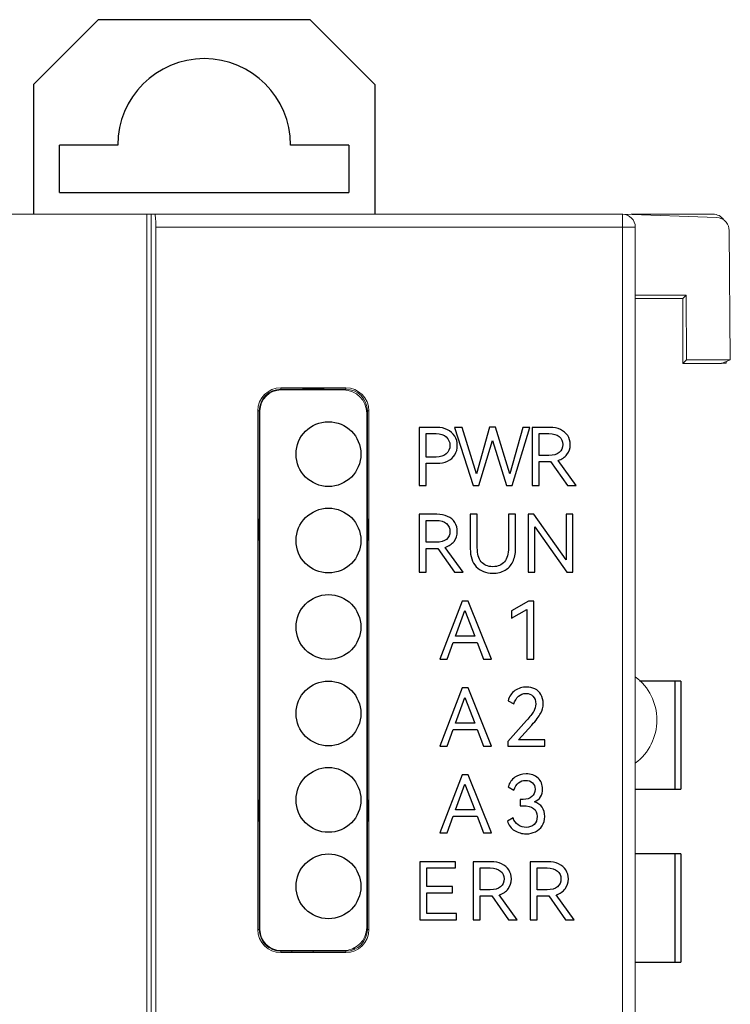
# Model space of a CAD drawing. Header units: millimetres. Extents: x 0 to 427, y 0 to 299.
# Tile 12 of 16: x 155 to 172, y 232 to 255. Entities that reach past the tile are written whole.
import ezdxf

# ---------------------------------------------------------------- set-up
doc = ezdxf.new("R2010")
doc.units = ezdxf.units.MM
doc.header["$LTSCALE"] = 23.1
doc.header["$MEASUREMENT"] = 0
doc.layers.get('0').update_dxf_attribs({"lineweight": 18})
for name, color, linetype in [('02___PRT_ALL_AXES', 7, 'Continuous'), ('1_14_2', 7, 'Continuous'), ('1_15_1_1_1', 7, 'Continuous'), ('1_16_1_2', 7, 'Continuous'), ('1_44_1_2', 7, 'Continuous'), ('1_4_1_1_1', 7, 'Continuous'), ('layer 1', 7, 'Continuous')]:
    doc.layers.add(name, color=color, linetype=linetype)

msp = doc.modelspace()

# ---------------------------------------------------------------- linework, layer by layer
at = {"color": 7, "linetype": 'Continuous'}
for p, q in [((135.181, 250.196), (169.266, 250.196)), ((158.266, 250.196), (158.266, 150.196)), ((158.366, 250.196), (158.366, 150.196)), ((169.266, 150.196), (169.266, 250.196)), ((171.447, 250.12), (169.281, 250.196)), ((171.366, 250.196), (169.467, 250.196)), ((158.471, 249.896), (158.471, 150.496)), ((169.566, 249.896), (158.471, 249.896)), ((169.566, 249.896), (169.566, 150.496)), ((171.764, 246.828), (171.738, 249.82)), ((169.566, 248.323), (170.743, 248.323)), ((170.743, 248.323), (170.666, 248.246)), ((170.743, 248.323), (170.748, 246.828)), ((170.666, 248.246), (169.566, 248.246)), ((170.666, 248.246), (170.666, 246.746)), ((170.666, 246.746), (170.748, 246.828)), ((171.56, 246.746), (170.666, 246.746)), ((170.748, 246.828), (171.764, 246.828)), ((171.764, 246.828), (171.56, 246.746)), ((171.56, 246.747), (171.666, 246.747)), ((171.666, 246.747), (171.666, 246.789)), ((161.366, 246.18), (161.366, 246.146)), ((161.366, 246.18), (162.866, 246.18)), ((161.366, 246.146), (161.866, 246.146)), ((161.366, 246.131), (162.816, 246.131)), ((161.866, 246.131), (161.866, 246.159)), ((161.866, 246.159), (162.366, 246.159)), ((162.366, 246.159), (162.366, 246.131)), ((162.366, 246.146), (162.866, 246.146)), ((162.866, 246.18), (162.866, 246.146)), ((160.832, 233.646), (160.832, 245.646)), ((160.832, 245.646), (160.866, 245.646)), ((160.866, 243.146), (160.866, 245.646)), ((160.881, 233.646), (160.881, 245.646)), ((163.351, 233.696), (163.351, 245.596)), ((163.366, 245.646), (163.366, 243.146)), ((163.4, 245.646), (163.366, 245.646)), ((163.4, 245.646), (163.4, 233.646)), ((163.366, 244.624), (163.351, 244.624)), ((163.366, 244.606), (163.351, 244.606)), ((163.351, 243.587), (163.366, 243.587)), ((163.351, 243.568), (163.366, 243.568)), ((160.852, 242.646), (160.852, 243.146)), ((160.852, 243.146), (160.881, 243.146)), ((163.351, 243.146), (163.38, 243.146)), ((163.38, 243.146), (163.38, 242.646)), ((160.881, 242.646), (160.852, 242.646)), ((160.866, 236.646), (160.866, 242.646)), ((163.38, 242.646), (163.351, 242.646)), ((163.366, 242.646), (163.366, 236.646)), ((160.852, 236.146), (160.852, 236.646)), ((160.852, 236.646), (160.881, 236.646)), ((163.351, 236.646), (163.38, 236.646)), ((163.38, 236.646), (163.38, 236.146)), ((160.881, 236.146), (160.852, 236.146)), ((160.866, 233.646), (160.866, 236.146)), ((163.38, 236.146), (163.351, 236.146)), ((163.366, 236.146), (163.366, 233.646)), ((160.832, 233.646), (160.866, 233.646)), ((163.366, 233.646), (163.4, 233.646)), ((162.816, 233.161), (161.366, 233.161)), ((161.366, 233.112), (161.366, 233.146)), ((161.616, 233.146), (161.366, 233.146)), ((162.866, 233.112), (161.366, 233.112)), ((161.616, 233.133), (161.616, 233.161)), ((161.616, 233.133), (162.116, 233.133)), ((162.116, 233.161), (162.116, 233.133)), ((162.866, 233.146), (162.116, 233.146)), ((162.866, 233.146), (162.866, 233.112))]:
    msp.add_line(p, q, dxfattribs=at)
for centre, radius, start, end in [((169.266, 249.896), 0.3, 0, 90), ((171.366, 249.896), 0.3, 35.4122, 90), ((161.366, 245.646), 0.534, 90, 180), ((161.366, 245.646), 0.5, 90, 180), ((161.366, 245.646), 0.485, 90, 180), ((162.816, 245.596), 0.535, 0, 90), ((162.866, 245.646), 0.534, 0, 90), ((162.866, 245.646), 0.5, 0, 90), ((168.816, 238.496), 1.25, 306.8699, 53.1301), ((161.366, 233.646), 0.534, 180, 270), ((161.366, 233.646), 0.5, 180, 270), ((161.366, 233.646), 0.485, 180, 270), ((162.816, 233.696), 0.535, 270, 0), ((162.866, 233.646), 0.534, 270, 0), ((162.866, 233.646), 0.5, 270, 0)]:
    msp.add_arc(centre, radius, start, end, dxfattribs=at)
msp.add_ellipse((158.445, 249.896), major_axis=(0, 0.3), ratio=0.087489, start_param=-1.570796, end_param=0, dxfattribs=at)
msp.add_open_spline([(171.738, 249.82), (171.738, 249.888), (171.684, 250.042), (171.529, 250.117), (171.447, 250.12)], degree=3, knots=[0, 0, 0, 0, 0.449588, 1, 1, 1, 1], dxfattribs=at)
at = {"layer": '02___PRT_ALL_AXES', "color": 7, "linetype": 'Continuous'}
for centre in [(162.466, 244.646), (162.466, 242.646), (162.466, 240.646), (162.466, 238.646), (162.466, 236.646), (162.466, 234.646)]:
    msp.add_circle(centre, 0.75, dxfattribs=at)
at = {"layer": '1_14_2', "color": 7, "linetype": 'Continuous'}
for p, q in [((170.621, 239.396), (169.664, 239.396)), ((170.485, 236.896), (170.485, 239.396)), ((170.621, 239.396), (170.621, 236.896)), ((169.566, 236.896), (170.621, 236.896))]:
    msp.add_line(p, q, dxfattribs=at)
at = {"layer": '1_15_1_1_1', "color": 7, "linetype": 'Continuous'}
for p, q in [((163.351, 241.146), (163.366, 241.146)), ((163.066, 233.19), (163.066, 233.224))]:
    msp.add_line(p, q, dxfattribs=at)
at = {"layer": '1_16_1_2', "color": 7, "linetype": 'Continuous'}
for p, q in [((155.641, 253.196), (157.141, 254.696)), ((162.041, 254.696), (157.141, 254.696)), ((162.041, 254.696), (163.541, 253.196)), ((155.641, 253.196), (155.641, 250.196)), ((163.541, 253.196), (163.541, 250.196)), ((156.241, 250.696), (156.241, 251.796)), ((157.591, 251.796), (156.241, 251.796)), ((162.941, 251.796), (161.591, 251.796)), ((162.941, 251.796), (162.941, 250.696)), ((156.241, 250.696), (162.941, 250.696))]:
    msp.add_line(p, q, dxfattribs=at)
msp.add_arc((159.591, 251.796), 2, 0, 180, dxfattribs=at)
at = {"layer": '1_44_1_2', "color": 7, "linetype": 'Continuous'}
for p, q in [((170.621, 235.396), (169.566, 235.396)), ((170.485, 232.896), (170.485, 235.396)), ((170.621, 235.396), (170.621, 232.896)), ((169.566, 232.896), (170.621, 232.896))]:
    msp.add_line(p, q, dxfattribs=at)
at = {"layer": '1_4_1_1_1', "color": 7, "linetype": 'Continuous'}
for p, q in [((161.166, 233.19), (161.166, 233.206)), ((161.466, 233.161), (161.466, 233.146))]:
    msp.add_line(p, q, dxfattribs=at)
at = {"layer": 'layer 1'}
for points, knots in [([(164.977, 245.264), (165.067, 245.264), (165.148, 245.246), (165.22, 245.211), (165.22, 245.211), (165.291, 245.175), (165.347, 245.126), (165.388, 245.063), (165.388, 245.063), (165.428, 245), (165.448, 244.928), (165.448, 244.848), (165.448, 244.848), (165.448, 244.767), (165.428, 244.695), (165.389, 244.632), (165.389, 244.632), (165.349, 244.569), (165.293, 244.52), (165.222, 244.485), (165.222, 244.485), (165.15, 244.45), (165.069, 244.433), (164.977, 244.433), (164.977, 244.433), (164.977, 244.433), (164.727, 244.433), (164.727, 244.433), (164.727, 244.433), (164.727, 244.433), (164.727, 243.921), (164.727, 243.921), (164.727, 243.921), (164.727, 243.921), (164.564, 243.921), (164.564, 243.921), (164.564, 243.921), (164.564, 243.921), (164.564, 245.264), (164.564, 245.264), (164.564, 245.264), (164.564, 245.264), (164.977, 245.264), (164.977, 245.264)], [0, 0, 0, 0, 0.090909, 0.090909, 0.090909, 0.090909, 0.181818, 0.181818, 0.181818, 0.181818, 0.272727, 0.272727, 0.272727, 0.272727, 0.363636, 0.363636, 0.363636, 0.363636, 0.454545, 0.454545, 0.454545, 0.454545, 0.545455, 0.545455, 0.545455, 0.545455, 0.636364, 0.636364, 0.636364, 0.636364, 0.727273, 0.727273, 0.727273, 0.727273, 0.818182, 0.818182, 0.818182, 0.818182, 0.909091, 0.909091, 0.909091, 0.909091, 1, 1, 1, 1]), ([(164.957, 244.576), (165.059, 244.576), (165.138, 244.602), (165.193, 244.652), (165.193, 244.652), (165.248, 244.703), (165.276, 244.768), (165.276, 244.848), (165.276, 244.848), (165.276, 244.927), (165.248, 244.993), (165.193, 245.044), (165.193, 245.044), (165.138, 245.095), (165.059, 245.121), (164.957, 245.121), (164.957, 245.121), (164.957, 245.121), (164.727, 245.121), (164.727, 245.121), (164.727, 245.121), (164.727, 245.121), (164.727, 244.576), (164.727, 244.576), (164.727, 244.576), (164.727, 244.576), (164.957, 244.576), (164.957, 244.576)], [0, 0, 0, 0, 0.142857, 0.142857, 0.142857, 0.142857, 0.285714, 0.285714, 0.285714, 0.285714, 0.428571, 0.428571, 0.428571, 0.428571, 0.571429, 0.571429, 0.571429, 0.571429, 0.714286, 0.714286, 0.714286, 0.714286, 0.857143, 0.857143, 0.857143, 0.857143, 1, 1, 1, 1]), ([(166.333, 245.266), (166.333, 245.266), (166.663, 244.191), (166.663, 244.191), (166.663, 244.191), (166.663, 244.191), (166.967, 245.264), (166.967, 245.264), (166.967, 245.264), (166.967, 245.264), (167.125, 245.264), (167.125, 245.264), (167.125, 245.264), (167.125, 245.264), (166.72, 243.921), (166.72, 243.921), (166.72, 243.921), (166.72, 243.921), (166.589, 243.921), (166.589, 243.921), (166.589, 243.921), (166.589, 243.921), (166.259, 244.961), (166.259, 244.961), (166.259, 244.961), (166.259, 244.961), (165.944, 243.921), (165.944, 243.921), (165.944, 243.921), (165.944, 243.921), (165.815, 243.921), (165.815, 243.921), (165.815, 243.921), (165.815, 243.921), (165.386, 245.264), (165.386, 245.264), (165.386, 245.264), (165.386, 245.264), (165.558, 245.264), (165.558, 245.264), (165.558, 245.264), (165.558, 245.264), (165.889, 244.191), (165.889, 244.191), (165.889, 244.191), (165.889, 244.191), (166.195, 245.266), (166.195, 245.266), (166.195, 245.266), (166.195, 245.266), (166.333, 245.266), (166.333, 245.266)], [0, 0, 0, 0, 0.076923, 0.076923, 0.076923, 0.076923, 0.153846, 0.153846, 0.153846, 0.153846, 0.230769, 0.230769, 0.230769, 0.230769, 0.307692, 0.307692, 0.307692, 0.307692, 0.384615, 0.384615, 0.384615, 0.384615, 0.461538, 0.461538, 0.461538, 0.461538, 0.538462, 0.538462, 0.538462, 0.538462, 0.615385, 0.615385, 0.615385, 0.615385, 0.692308, 0.692308, 0.692308, 0.692308, 0.769231, 0.769231, 0.769231, 0.769231, 0.846154, 0.846154, 0.846154, 0.846154, 0.923077, 0.923077, 0.923077, 0.923077, 1, 1, 1, 1]), ([(168.194, 243.921), (168.194, 243.921), (167.994, 243.921), (167.994, 243.921), (167.994, 243.921), (167.994, 243.921), (167.606, 244.472), (167.606, 244.472), (167.606, 244.472), (167.606, 244.472), (167.589, 244.472), (167.589, 244.472), (167.589, 244.472), (167.589, 244.472), (167.34, 244.472), (167.34, 244.472), (167.34, 244.472), (167.34, 244.472), (167.34, 243.921), (167.34, 243.921), (167.34, 243.921), (167.34, 243.921), (167.176, 243.921), (167.176, 243.921), (167.176, 243.921), (167.176, 243.921), (167.176, 245.264), (167.176, 245.264), (167.176, 245.264), (167.176, 245.264), (167.589, 245.264), (167.589, 245.264), (167.589, 245.264), (167.681, 245.264), (167.762, 245.248), (167.834, 245.215), (167.834, 245.215), (167.906, 245.181), (167.961, 245.135), (168.001, 245.074), (168.001, 245.074), (168.041, 245.014), (168.061, 244.944), (168.061, 244.866), (168.061, 244.866), (168.061, 244.778), (168.035, 244.702), (167.985, 244.638), (167.985, 244.638), (167.935, 244.573), (167.866, 244.527), (167.778, 244.499), (167.778, 244.499), (167.778, 244.499), (168.194, 243.921), (168.194, 243.921)], [0, 0, 0, 0, 0.071429, 0.071429, 0.071429, 0.071429, 0.142857, 0.142857, 0.142857, 0.142857, 0.214286, 0.214286, 0.214286, 0.214286, 0.285714, 0.285714, 0.285714, 0.285714, 0.357143, 0.357143, 0.357143, 0.357143, 0.428571, 0.428571, 0.428571, 0.428571, 0.5, 0.5, 0.5, 0.5, 0.571429, 0.571429, 0.571429, 0.571429, 0.642857, 0.642857, 0.642857, 0.642857, 0.714286, 0.714286, 0.714286, 0.714286, 0.785714, 0.785714, 0.785714, 0.785714, 0.857143, 0.857143, 0.857143, 0.857143, 0.928571, 0.928571, 0.928571, 0.928571, 1, 1, 1, 1]), ([(167.34, 245.121), (167.34, 245.121), (167.34, 244.615), (167.34, 244.615), (167.34, 244.615), (167.34, 244.615), (167.569, 244.615), (167.569, 244.615), (167.569, 244.615), (167.673, 244.615), (167.752, 244.638), (167.806, 244.683), (167.806, 244.683), (167.861, 244.729), (167.888, 244.79), (167.888, 244.866), (167.888, 244.866), (167.888, 244.942), (167.861, 245.003), (167.806, 245.05), (167.806, 245.05), (167.752, 245.097), (167.673, 245.121), (167.569, 245.121), (167.569, 245.121), (167.569, 245.121), (167.34, 245.121), (167.34, 245.121)], [0, 0, 0, 0, 0.142857, 0.142857, 0.142857, 0.142857, 0.285714, 0.285714, 0.285714, 0.285714, 0.428571, 0.428571, 0.428571, 0.428571, 0.571429, 0.571429, 0.571429, 0.571429, 0.714286, 0.714286, 0.714286, 0.714286, 0.857143, 0.857143, 0.857143, 0.857143, 1, 1, 1, 1]), ([(165.582, 241.911), (165.582, 241.911), (165.382, 241.911), (165.382, 241.911), (165.382, 241.911), (165.382, 241.911), (164.993, 242.462), (164.993, 242.462), (164.993, 242.462), (164.993, 242.462), (164.977, 242.462), (164.977, 242.462), (164.977, 242.462), (164.977, 242.462), (164.727, 242.462), (164.727, 242.462), (164.727, 242.462), (164.727, 242.462), (164.727, 241.911), (164.727, 241.911), (164.727, 241.911), (164.727, 241.911), (164.564, 241.911), (164.564, 241.911), (164.564, 241.911), (164.564, 241.911), (164.564, 243.254), (164.564, 243.254), (164.564, 243.254), (164.564, 243.254), (164.977, 243.254), (164.977, 243.254), (164.977, 243.254), (165.069, 243.254), (165.15, 243.238), (165.222, 243.205), (165.222, 243.205), (165.293, 243.172), (165.349, 243.125), (165.389, 243.064), (165.389, 243.064), (165.428, 243.004), (165.448, 242.934), (165.448, 242.856), (165.448, 242.856), (165.448, 242.768), (165.423, 242.692), (165.373, 242.628), (165.373, 242.628), (165.323, 242.564), (165.254, 242.517), (165.166, 242.489), (165.166, 242.489), (165.166, 242.489), (165.582, 241.911), (165.582, 241.911)], [0, 0, 0, 0, 0.071429, 0.071429, 0.071429, 0.071429, 0.142857, 0.142857, 0.142857, 0.142857, 0.214286, 0.214286, 0.214286, 0.214286, 0.285714, 0.285714, 0.285714, 0.285714, 0.357143, 0.357143, 0.357143, 0.357143, 0.428571, 0.428571, 0.428571, 0.428571, 0.5, 0.5, 0.5, 0.5, 0.571429, 0.571429, 0.571429, 0.571429, 0.642857, 0.642857, 0.642857, 0.642857, 0.714286, 0.714286, 0.714286, 0.714286, 0.785714, 0.785714, 0.785714, 0.785714, 0.857143, 0.857143, 0.857143, 0.857143, 0.928571, 0.928571, 0.928571, 0.928571, 1, 1, 1, 1]), ([(164.727, 243.111), (164.727, 243.111), (164.727, 242.605), (164.727, 242.605), (164.727, 242.605), (164.727, 242.605), (164.957, 242.605), (164.957, 242.605), (164.957, 242.605), (165.061, 242.605), (165.14, 242.628), (165.194, 242.674), (165.194, 242.674), (165.249, 242.72), (165.276, 242.78), (165.276, 242.856), (165.276, 242.856), (165.276, 242.932), (165.249, 242.993), (165.194, 243.041), (165.194, 243.041), (165.14, 243.088), (165.06, 243.111), (164.957, 243.111), (164.957, 243.111), (164.957, 243.111), (164.727, 243.111), (164.727, 243.111)], [0, 0, 0, 0, 0.142857, 0.142857, 0.142857, 0.142857, 0.285714, 0.285714, 0.285714, 0.285714, 0.428571, 0.428571, 0.428571, 0.428571, 0.571429, 0.571429, 0.571429, 0.571429, 0.714286, 0.714286, 0.714286, 0.714286, 0.857143, 0.857143, 0.857143, 0.857143, 1, 1, 1, 1]), ([(166.631, 243.254), (166.631, 243.254), (166.794, 243.254), (166.794, 243.254), (166.794, 243.254), (166.794, 243.254), (166.794, 242.454), (166.794, 242.454), (166.794, 242.454), (166.794, 242.34), (166.773, 242.24), (166.732, 242.155), (166.732, 242.155), (166.69, 242.07), (166.63, 242.004), (166.551, 241.959), (166.551, 241.959), (166.472, 241.914), (166.378, 241.891), (166.269, 241.891), (166.269, 241.891), (166.105, 241.891), (165.977, 241.941), (165.885, 242.042), (165.885, 242.042), (165.793, 242.142), (165.747, 242.28), (165.747, 242.454), (165.747, 242.454), (165.747, 242.454), (165.747, 243.254), (165.747, 243.254), (165.747, 243.254), (165.747, 243.254), (165.91, 243.254), (165.91, 243.254), (165.91, 243.254), (165.91, 243.254), (165.91, 242.48), (165.91, 242.48), (165.91, 242.48), (165.91, 242.339), (165.94, 242.23), (166.001, 242.155), (166.001, 242.155), (166.062, 242.079), (166.152, 242.042), (166.269, 242.042), (166.269, 242.042), (166.387, 242.042), (166.476, 242.079), (166.538, 242.155), (166.538, 242.155), (166.6, 242.23), (166.631, 242.338), (166.631, 242.48), (166.631, 242.48), (166.631, 242.48), (166.631, 243.254), (166.631, 243.254)], [0, 0, 0, 0, 0.066667, 0.066667, 0.066667, 0.066667, 0.133333, 0.133333, 0.133333, 0.133333, 0.2, 0.2, 0.2, 0.2, 0.266667, 0.266667, 0.266667, 0.266667, 0.333333, 0.333333, 0.333333, 0.333333, 0.4, 0.4, 0.4, 0.4, 0.466667, 0.466667, 0.466667, 0.466667, 0.533333, 0.533333, 0.533333, 0.533333, 0.6, 0.6, 0.6, 0.6, 0.666667, 0.666667, 0.666667, 0.666667, 0.733333, 0.733333, 0.733333, 0.733333, 0.8, 0.8, 0.8, 0.8, 0.866667, 0.866667, 0.866667, 0.866667, 0.933333, 0.933333, 0.933333, 0.933333, 1, 1, 1, 1]), ([(167.221, 243.254), (167.221, 243.254), (167.968, 242.203), (167.968, 242.203), (167.968, 242.203), (167.968, 242.203), (167.968, 243.254), (167.968, 243.254), (167.968, 243.254), (167.968, 243.254), (168.122, 243.254), (168.122, 243.254), (168.122, 243.254), (168.122, 243.254), (168.122, 241.911), (168.122, 241.911), (168.122, 241.911), (168.122, 241.911), (167.984, 241.911), (167.984, 241.911), (167.984, 241.911), (167.984, 241.911), (167.238, 242.964), (167.238, 242.964), (167.238, 242.964), (167.238, 242.964), (167.238, 241.911), (167.238, 241.911), (167.238, 241.911), (167.238, 241.911), (167.084, 241.911), (167.084, 241.911), (167.084, 241.911), (167.084, 241.911), (167.084, 243.254), (167.084, 243.254), (167.084, 243.254), (167.084, 243.254), (167.221, 243.254), (167.221, 243.254)], [0, 0, 0, 0, 0.1, 0.1, 0.1, 0.1, 0.2, 0.2, 0.2, 0.2, 0.3, 0.3, 0.3, 0.3, 0.4, 0.4, 0.4, 0.4, 0.5, 0.5, 0.5, 0.5, 0.6, 0.6, 0.6, 0.6, 0.7, 0.7, 0.7, 0.7, 0.8, 0.8, 0.8, 0.8, 0.9, 0.9, 0.9, 0.9, 1, 1, 1, 1]), ([(165.698, 241.244), (165.698, 241.244), (166.237, 239.902), (166.237, 239.902), (166.237, 239.902), (166.237, 239.902), (166.056, 239.902), (166.056, 239.902), (166.056, 239.902), (166.056, 239.902), (165.907, 240.287), (165.907, 240.287), (165.907, 240.287), (165.907, 240.287), (165.351, 240.287), (165.351, 240.287), (165.351, 240.287), (165.351, 240.287), (165.21, 239.902), (165.21, 239.902), (165.21, 239.902), (165.21, 239.902), (165.045, 239.902), (165.045, 239.902), (165.045, 239.902), (165.045, 239.902), (165.56, 241.244), (165.56, 241.244), (165.56, 241.244), (165.56, 241.244), (165.698, 241.244), (165.698, 241.244)], [0, 0, 0, 0, 0.125, 0.125, 0.125, 0.125, 0.25, 0.25, 0.25, 0.25, 0.375, 0.375, 0.375, 0.375, 0.5, 0.5, 0.5, 0.5, 0.625, 0.625, 0.625, 0.625, 0.75, 0.75, 0.75, 0.75, 0.875, 0.875, 0.875, 0.875, 1, 1, 1, 1]), ([(166.703, 240.85), (166.703, 240.85), (166.703, 241.019), (166.703, 241.019), (166.703, 241.019), (166.703, 241.019), (167.094, 241.246), (167.094, 241.246), (167.094, 241.246), (167.094, 241.246), (167.219, 241.246), (167.219, 241.246), (167.219, 241.246), (167.219, 241.246), (167.219, 239.902), (167.219, 239.902), (167.219, 239.902), (167.219, 239.902), (167.053, 239.902), (167.053, 239.902), (167.053, 239.902), (167.053, 239.902), (167.053, 241.05), (167.053, 241.05), (167.053, 241.05), (167.053, 241.05), (166.703, 240.85), (166.703, 240.85)], [0, 0, 0, 0, 0.142857, 0.142857, 0.142857, 0.142857, 0.285714, 0.285714, 0.285714, 0.285714, 0.428571, 0.428571, 0.428571, 0.428571, 0.571429, 0.571429, 0.571429, 0.571429, 0.714286, 0.714286, 0.714286, 0.714286, 0.857143, 0.857143, 0.857143, 0.857143, 1, 1, 1, 1]), ([(165.85, 240.434), (165.85, 240.434), (165.623, 241.026), (165.623, 241.026), (165.623, 241.026), (165.623, 241.026), (165.406, 240.434), (165.406, 240.434), (165.406, 240.434), (165.406, 240.434), (165.85, 240.434), (165.85, 240.434)], [0, 0, 0, 0, 0.333333, 0.333333, 0.333333, 0.333333, 0.666667, 0.666667, 0.666667, 0.666667, 1, 1, 1, 1]), ([(165.698, 239.235), (165.698, 239.235), (166.237, 237.892), (166.237, 237.892), (166.237, 237.892), (166.237, 237.892), (166.056, 237.892), (166.056, 237.892), (166.056, 237.892), (166.056, 237.892), (165.907, 238.277), (165.907, 238.277), (165.907, 238.277), (165.907, 238.277), (165.351, 238.277), (165.351, 238.277), (165.351, 238.277), (165.351, 238.277), (165.21, 237.892), (165.21, 237.892), (165.21, 237.892), (165.21, 237.892), (165.045, 237.892), (165.045, 237.892), (165.045, 237.892), (165.045, 237.892), (165.56, 239.235), (165.56, 239.235), (165.56, 239.235), (165.56, 239.235), (165.698, 239.235), (165.698, 239.235)], [0, 0, 0, 0, 0.125, 0.125, 0.125, 0.125, 0.25, 0.25, 0.25, 0.25, 0.375, 0.375, 0.375, 0.375, 0.5, 0.5, 0.5, 0.5, 0.625, 0.625, 0.625, 0.625, 0.75, 0.75, 0.75, 0.75, 0.875, 0.875, 0.875, 0.875, 1, 1, 1, 1]), ([(166.863, 238.037), (166.863, 238.037), (167.47, 238.037), (167.47, 238.037), (167.47, 238.037), (167.47, 238.037), (167.47, 237.892), (167.47, 237.892), (167.47, 237.892), (167.47, 237.892), (166.613, 237.892), (166.613, 237.892), (166.613, 237.892), (166.613, 237.892), (166.613, 237.996), (166.613, 237.996), (166.613, 237.996), (166.613, 237.996), (167.048, 238.481), (167.048, 238.481), (167.048, 238.481), (167.13, 238.571), (167.186, 238.642), (167.217, 238.694), (167.217, 238.694), (167.247, 238.746), (167.263, 238.803), (167.263, 238.864), (167.263, 238.864), (167.263, 238.942), (167.241, 239.003), (167.198, 239.046), (167.198, 239.046), (167.156, 239.088), (167.102, 239.11), (167.037, 239.11), (167.037, 239.11), (166.971, 239.11), (166.913, 239.088), (166.863, 239.043), (166.863, 239.043), (166.813, 238.998), (166.776, 238.939), (166.754, 238.866), (166.754, 238.866), (166.754, 238.866), (166.622, 238.941), (166.622, 238.941), (166.622, 238.941), (166.649, 239.041), (166.702, 239.119), (166.782, 239.175), (166.782, 239.175), (166.861, 239.231), (166.95, 239.258), (167.048, 239.258), (167.048, 239.258), (167.119, 239.258), (167.184, 239.243), (167.242, 239.214), (167.242, 239.214), (167.301, 239.184), (167.348, 239.14), (167.383, 239.081), (167.383, 239.081), (167.418, 239.023), (167.435, 238.953), (167.435, 238.871), (167.435, 238.871), (167.435, 238.792), (167.415, 238.717), (167.376, 238.646), (167.376, 238.646), (167.337, 238.575), (167.269, 238.486), (167.171, 238.378), (167.171, 238.378), (167.171, 238.378), (166.863, 238.037), (166.863, 238.037)], [0, 0, 0, 0, 0.05, 0.05, 0.05, 0.05, 0.1, 0.1, 0.1, 0.1, 0.15, 0.15, 0.15, 0.15, 0.2, 0.2, 0.2, 0.2, 0.25, 0.25, 0.25, 0.25, 0.3, 0.3, 0.3, 0.3, 0.35, 0.35, 0.35, 0.35, 0.4, 0.4, 0.4, 0.4, 0.45, 0.45, 0.45, 0.45, 0.5, 0.5, 0.5, 0.5, 0.55, 0.55, 0.55, 0.55, 0.6, 0.6, 0.6, 0.6, 0.65, 0.65, 0.65, 0.65, 0.7, 0.7, 0.7, 0.7, 0.75, 0.75, 0.75, 0.75, 0.8, 0.8, 0.8, 0.8, 0.85, 0.85, 0.85, 0.85, 0.9, 0.9, 0.9, 0.9, 0.95, 0.95, 0.95, 0.95, 1, 1, 1, 1]), ([(165.85, 238.424), (165.85, 238.424), (165.623, 239.016), (165.623, 239.016), (165.623, 239.016), (165.623, 239.016), (165.406, 238.424), (165.406, 238.424), (165.406, 238.424), (165.406, 238.424), (165.85, 238.424), (165.85, 238.424)], [0, 0, 0, 0, 0.333333, 0.333333, 0.333333, 0.333333, 0.666667, 0.666667, 0.666667, 0.666667, 1, 1, 1, 1]), ([(165.698, 237.225), (165.698, 237.225), (166.237, 235.882), (166.237, 235.882), (166.237, 235.882), (166.237, 235.882), (166.056, 235.882), (166.056, 235.882), (166.056, 235.882), (166.056, 235.882), (165.907, 236.267), (165.907, 236.267), (165.907, 236.267), (165.907, 236.267), (165.351, 236.267), (165.351, 236.267), (165.351, 236.267), (165.351, 236.267), (165.21, 235.882), (165.21, 235.882), (165.21, 235.882), (165.21, 235.882), (165.045, 235.882), (165.045, 235.882), (165.045, 235.882), (165.045, 235.882), (165.56, 237.225), (165.56, 237.225), (165.56, 237.225), (165.56, 237.225), (165.698, 237.225), (165.698, 237.225)], [0, 0, 0, 0, 0.125, 0.125, 0.125, 0.125, 0.25, 0.25, 0.25, 0.25, 0.375, 0.375, 0.375, 0.375, 0.5, 0.5, 0.5, 0.5, 0.625, 0.625, 0.625, 0.625, 0.75, 0.75, 0.75, 0.75, 0.875, 0.875, 0.875, 0.875, 1, 1, 1, 1]), ([(167.23, 236.599), (167.31, 236.574), (167.37, 236.532), (167.41, 236.475), (167.41, 236.475), (167.45, 236.417), (167.47, 236.346), (167.47, 236.262), (167.47, 236.262), (167.47, 236.179), (167.45, 236.107), (167.411, 236.046), (167.411, 236.046), (167.372, 235.986), (167.32, 235.94), (167.255, 235.909), (167.255, 235.909), (167.19, 235.877), (167.119, 235.862), (167.042, 235.862), (167.042, 235.862), (166.945, 235.862), (166.854, 235.887), (166.772, 235.937), (166.772, 235.937), (166.689, 235.987), (166.634, 236.061), (166.606, 236.157), (166.606, 236.157), (166.606, 236.157), (166.738, 236.232), (166.738, 236.232), (166.738, 236.232), (166.761, 236.159), (166.801, 236.104), (166.858, 236.066), (166.858, 236.066), (166.915, 236.029), (166.976, 236.01), (167.042, 236.01), (167.042, 236.01), (167.115, 236.01), (167.175, 236.033), (167.223, 236.077), (167.223, 236.077), (167.271, 236.122), (167.296, 236.184), (167.296, 236.264), (167.296, 236.264), (167.296, 236.427), (167.184, 236.509), (166.96, 236.509), (166.96, 236.509), (166.96, 236.509), (166.903, 236.509), (166.903, 236.509), (166.903, 236.509), (166.903, 236.509), (166.905, 236.656), (166.905, 236.656), (166.905, 236.656), (166.905, 236.656), (166.969, 236.656), (166.969, 236.656), (166.969, 236.656), (167.06, 236.656), (167.128, 236.678), (167.175, 236.722), (167.175, 236.722), (167.222, 236.766), (167.246, 236.822), (167.246, 236.891), (167.246, 236.891), (167.246, 236.956), (167.226, 237.007), (167.186, 237.043), (167.186, 237.043), (167.145, 237.08), (167.093, 237.098), (167.03, 237.098), (167.03, 237.098), (166.964, 237.098), (166.908, 237.079), (166.862, 237.04), (166.862, 237.04), (166.816, 237), (166.781, 236.944), (166.756, 236.871), (166.756, 236.871), (166.756, 236.871), (166.624, 236.946), (166.624, 236.946), (166.624, 236.946), (166.654, 237.045), (166.705, 237.12), (166.779, 237.171), (166.779, 237.171), (166.853, 237.221), (166.94, 237.247), (167.039, 237.247), (167.039, 237.247), (167.154, 237.247), (167.246, 237.214), (167.316, 237.15), (167.316, 237.15), (167.385, 237.085), (167.42, 237), (167.42, 236.895), (167.42, 236.895), (167.42, 236.827), (167.405, 236.768), (167.374, 236.717), (167.374, 236.717), (167.342, 236.665), (167.294, 236.626), (167.23, 236.599)], [0, 0, 0, 0, 0.034483, 0.034483, 0.034483, 0.034483, 0.068966, 0.068966, 0.068966, 0.068966, 0.103448, 0.103448, 0.103448, 0.103448, 0.137931, 0.137931, 0.137931, 0.137931, 0.172414, 0.172414, 0.172414, 0.172414, 0.206897, 0.206897, 0.206897, 0.206897, 0.241379, 0.241379, 0.241379, 0.241379, 0.275862, 0.275862, 0.275862, 0.275862, 0.310345, 0.310345, 0.310345, 0.310345, 0.344828, 0.344828, 0.344828, 0.344828, 0.37931, 0.37931, 0.37931, 0.37931, 0.413793, 0.413793, 0.413793, 0.413793, 0.448276, 0.448276, 0.448276, 0.448276, 0.482759, 0.482759, 0.482759, 0.482759, 0.517241, 0.517241, 0.517241, 0.517241, 0.551724, 0.551724, 0.551724, 0.551724, 0.586207, 0.586207, 0.586207, 0.586207, 0.62069, 0.62069, 0.62069, 0.62069, 0.655172, 0.655172, 0.655172, 0.655172, 0.689655, 0.689655, 0.689655, 0.689655, 0.724138, 0.724138, 0.724138, 0.724138, 0.758621, 0.758621, 0.758621, 0.758621, 0.793103, 0.793103, 0.793103, 0.793103, 0.827586, 0.827586, 0.827586, 0.827586, 0.862069, 0.862069, 0.862069, 0.862069, 0.896552, 0.896552, 0.896552, 0.896552, 0.931034, 0.931034, 0.931034, 0.931034, 0.965517, 0.965517, 0.965517, 0.965517, 1, 1, 1, 1]), ([(165.85, 236.414), (165.85, 236.414), (165.623, 237.007), (165.623, 237.007), (165.623, 237.007), (165.623, 237.007), (165.406, 236.414), (165.406, 236.414), (165.406, 236.414), (165.406, 236.414), (165.85, 236.414), (165.85, 236.414)], [0, 0, 0, 0, 0.333333, 0.333333, 0.333333, 0.333333, 0.666667, 0.666667, 0.666667, 0.666667, 1, 1, 1, 1]), ([(165.336, 234.494), (165.336, 234.494), (164.746, 234.494), (164.746, 234.494), (164.746, 234.494), (164.746, 234.494), (164.746, 234.017), (164.746, 234.017), (164.746, 234.017), (164.746, 234.017), (165.426, 234.017), (165.426, 234.017), (165.426, 234.017), (165.426, 234.017), (165.426, 233.872), (165.426, 233.872), (165.426, 233.872), (165.426, 233.872), (164.582, 233.872), (164.582, 233.872), (164.582, 233.872), (164.582, 233.872), (164.582, 235.217), (164.582, 235.217), (164.582, 235.217), (164.582, 235.217), (165.406, 235.217), (165.406, 235.217), (165.406, 235.217), (165.406, 235.217), (165.406, 235.072), (165.406, 235.072), (165.406, 235.072), (165.406, 235.072), (164.746, 235.072), (164.746, 235.072), (164.746, 235.072), (164.746, 235.072), (164.746, 234.639), (164.746, 234.639), (164.746, 234.639), (164.746, 234.639), (165.336, 234.639), (165.336, 234.639), (165.336, 234.639), (165.336, 234.639), (165.336, 234.494), (165.336, 234.494)], [0, 0, 0, 0, 0.083333, 0.083333, 0.083333, 0.083333, 0.166667, 0.166667, 0.166667, 0.166667, 0.25, 0.25, 0.25, 0.25, 0.333333, 0.333333, 0.333333, 0.333333, 0.416667, 0.416667, 0.416667, 0.416667, 0.5, 0.5, 0.5, 0.5, 0.583333, 0.583333, 0.583333, 0.583333, 0.666667, 0.666667, 0.666667, 0.666667, 0.75, 0.75, 0.75, 0.75, 0.833333, 0.833333, 0.833333, 0.833333, 0.916667, 0.916667, 0.916667, 0.916667, 1, 1, 1, 1]), ([(166.834, 233.872), (166.834, 233.872), (166.634, 233.872), (166.634, 233.872), (166.634, 233.872), (166.634, 233.872), (166.245, 234.423), (166.245, 234.423), (166.245, 234.423), (166.245, 234.423), (166.229, 234.423), (166.229, 234.423), (166.229, 234.423), (166.229, 234.423), (165.979, 234.423), (165.979, 234.423), (165.979, 234.423), (165.979, 234.423), (165.979, 233.872), (165.979, 233.872), (165.979, 233.872), (165.979, 233.872), (165.816, 233.872), (165.816, 233.872), (165.816, 233.872), (165.816, 233.872), (165.816, 235.215), (165.816, 235.215), (165.816, 235.215), (165.816, 235.215), (166.229, 235.215), (166.229, 235.215), (166.229, 235.215), (166.32, 235.215), (166.402, 235.199), (166.473, 235.166), (166.473, 235.166), (166.545, 235.132), (166.601, 235.086), (166.64, 235.025), (166.64, 235.025), (166.68, 234.965), (166.7, 234.895), (166.7, 234.817), (166.7, 234.817), (166.7, 234.729), (166.675, 234.653), (166.625, 234.589), (166.625, 234.589), (166.575, 234.524), (166.506, 234.478), (166.418, 234.45), (166.418, 234.45), (166.418, 234.45), (166.834, 233.872), (166.834, 233.872)], [0, 0, 0, 0, 0.071429, 0.071429, 0.071429, 0.071429, 0.142857, 0.142857, 0.142857, 0.142857, 0.214286, 0.214286, 0.214286, 0.214286, 0.285714, 0.285714, 0.285714, 0.285714, 0.357143, 0.357143, 0.357143, 0.357143, 0.428571, 0.428571, 0.428571, 0.428571, 0.5, 0.5, 0.5, 0.5, 0.571429, 0.571429, 0.571429, 0.571429, 0.642857, 0.642857, 0.642857, 0.642857, 0.714286, 0.714286, 0.714286, 0.714286, 0.785714, 0.785714, 0.785714, 0.785714, 0.857143, 0.857143, 0.857143, 0.857143, 0.928571, 0.928571, 0.928571, 0.928571, 1, 1, 1, 1]), ([(168.152, 233.872), (168.152, 233.872), (167.952, 233.872), (167.952, 233.872), (167.952, 233.872), (167.952, 233.872), (167.563, 234.423), (167.563, 234.423), (167.563, 234.423), (167.563, 234.423), (167.546, 234.423), (167.546, 234.423), (167.546, 234.423), (167.546, 234.423), (167.297, 234.423), (167.297, 234.423), (167.297, 234.423), (167.297, 234.423), (167.297, 233.872), (167.297, 233.872), (167.297, 233.872), (167.297, 233.872), (167.134, 233.872), (167.134, 233.872), (167.134, 233.872), (167.134, 233.872), (167.134, 235.215), (167.134, 235.215), (167.134, 235.215), (167.134, 235.215), (167.546, 235.215), (167.546, 235.215), (167.546, 235.215), (167.638, 235.215), (167.72, 235.199), (167.791, 235.166), (167.791, 235.166), (167.863, 235.132), (167.918, 235.086), (167.958, 235.025), (167.958, 235.025), (167.998, 234.965), (168.018, 234.895), (168.018, 234.817), (168.018, 234.817), (168.018, 234.729), (167.993, 234.653), (167.943, 234.589), (167.943, 234.589), (167.892, 234.524), (167.823, 234.478), (167.735, 234.45), (167.735, 234.45), (167.735, 234.45), (168.152, 233.872), (168.152, 233.872)], [0, 0, 0, 0, 0.071429, 0.071429, 0.071429, 0.071429, 0.142857, 0.142857, 0.142857, 0.142857, 0.214286, 0.214286, 0.214286, 0.214286, 0.285714, 0.285714, 0.285714, 0.285714, 0.357143, 0.357143, 0.357143, 0.357143, 0.428571, 0.428571, 0.428571, 0.428571, 0.5, 0.5, 0.5, 0.5, 0.571429, 0.571429, 0.571429, 0.571429, 0.642857, 0.642857, 0.642857, 0.642857, 0.714286, 0.714286, 0.714286, 0.714286, 0.785714, 0.785714, 0.785714, 0.785714, 0.857143, 0.857143, 0.857143, 0.857143, 0.928571, 0.928571, 0.928571, 0.928571, 1, 1, 1, 1]), ([(165.979, 235.072), (165.979, 235.072), (165.979, 234.566), (165.979, 234.566), (165.979, 234.566), (165.979, 234.566), (166.208, 234.566), (166.208, 234.566), (166.208, 234.566), (166.312, 234.566), (166.392, 234.589), (166.446, 234.634), (166.446, 234.634), (166.5, 234.68), (166.528, 234.741), (166.528, 234.817), (166.528, 234.817), (166.528, 234.893), (166.5, 234.954), (166.446, 235.001), (166.446, 235.001), (166.392, 235.048), (166.312, 235.072), (166.208, 235.072), (166.208, 235.072), (166.208, 235.072), (165.979, 235.072), (165.979, 235.072)], [0, 0, 0, 0, 0.142857, 0.142857, 0.142857, 0.142857, 0.285714, 0.285714, 0.285714, 0.285714, 0.428571, 0.428571, 0.428571, 0.428571, 0.571429, 0.571429, 0.571429, 0.571429, 0.714286, 0.714286, 0.714286, 0.714286, 0.857143, 0.857143, 0.857143, 0.857143, 1, 1, 1, 1]), ([(167.297, 235.072), (167.297, 235.072), (167.297, 234.566), (167.297, 234.566), (167.297, 234.566), (167.297, 234.566), (167.526, 234.566), (167.526, 234.566), (167.526, 234.566), (167.63, 234.566), (167.709, 234.589), (167.764, 234.634), (167.764, 234.634), (167.818, 234.68), (167.845, 234.741), (167.845, 234.817), (167.845, 234.817), (167.845, 234.893), (167.818, 234.954), (167.764, 235.001), (167.764, 235.001), (167.709, 235.048), (167.63, 235.072), (167.526, 235.072), (167.526, 235.072), (167.526, 235.072), (167.297, 235.072), (167.297, 235.072)], [0, 0, 0, 0, 0.142857, 0.142857, 0.142857, 0.142857, 0.285714, 0.285714, 0.285714, 0.285714, 0.428571, 0.428571, 0.428571, 0.428571, 0.571429, 0.571429, 0.571429, 0.571429, 0.714286, 0.714286, 0.714286, 0.714286, 0.857143, 0.857143, 0.857143, 0.857143, 1, 1, 1, 1])]:
    msp.add_open_spline(points, degree=3, knots=knots, dxfattribs=at)

doc.saveas('drawing.dxf')
